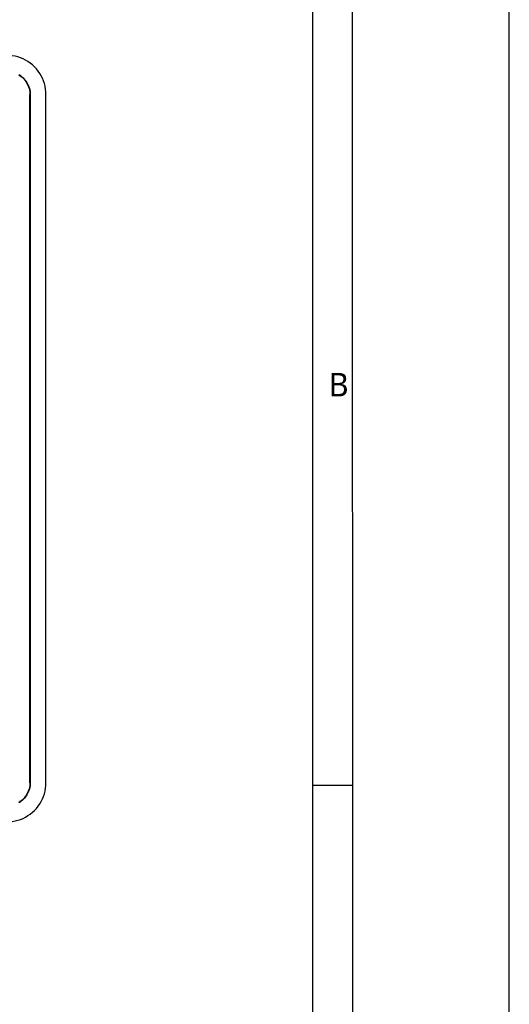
# Model space of a CAD drawing. Header units: millimetres. Extents: x 0 to 594, y 0 to 420.
# Tile 31 of 32: x 532 to 594, y 167 to 292. Entities that reach past the tile are written whole.
import ezdxf

# ---------------------------------------------------------------- set-up
doc = ezdxf.new("R2010")
doc.units = ezdxf.units.MM
doc.header["$LTSCALE"] = 32.67
doc.layers.add('00_TOPRB0400WD-FORMAT', color=7, linetype='CONTINUOUS')
doc.layers.add('RB04W-P0100_REV1-SHAPE', color=7, linetype='CONTINUOUS')
doc.styles.add('TEXTSTYLE_2', font='malgun.ttf')

msp = doc.modelspace()

# ---------------------------------------------------------------- linework, layer by layer
at = {"layer": '00_TOPRB0400WD-FORMAT', "color": 7, "linetype": 'Continuous'}
for p, q in [((594, 0), (594, 420)), ((574.141327, 20), (574, 400)), ((569, 20), (569, 395)), ((569, 195), (574, 195))]:
    msp.add_line(p, q, dxfattribs=at)
at = {"layer": 'RB04W-P0100_REV1-SHAPE', "color": 7, "linetype": 'Continuous'}
for p, q in [((533.006965, 282.929836), (532.963327, 282.929836)), ((532.963327, 195.316131), (532.963327, 282.929836)), ((533.006965, 282.929836), (533.006965, 195.316131)), ((535.006965, 195.316131), (535.006965, 282.929836)), ((533.006965, 195.316131), (532.963327, 195.31613))]:
    msp.add_line(p, q, dxfattribs=at)
for points in [[(535.006965, 282.929836), (534.994107, 283.2876), (534.956095, 283.6416), (534.89273, 283.992715), (534.804611, 284.338307), (534.692016, 284.676576), (534.555708, 285.005881), (534.396213, 285.324487), (534.214514, 285.630877), (534.011374, 285.923412), (533.787976, 286.200731), (533.545303, 286.461318), (533.284715, 286.703992), (533.007396, 286.92739), (532.714861, 287.130531), (532.408471, 287.31223), (532.089865, 287.471725), (531.76056, 287.608034), (531.42229, 287.720629), (531.076698, 287.808748), (530.725582, 287.872113), (530.371582, 287.910125), (530.013817, 287.922983)], [(531.532543, 285.45938), (531.688035, 285.359322), (531.833888, 285.251747), (531.971129, 285.137273), (532.100212, 285.015466), (532.221948, 284.886364), (532.336301, 284.749178), (532.4437, 284.603482), (532.543562, 284.448228), (532.636013, 284.281784), (532.719351, 284.105483), (532.792355, 283.919123), (532.853712, 283.725686), (532.901728, 283.527047), (532.936325, 283.326322), (532.956777, 283.127719), (532.963327, 282.929836)], [(531.553526, 285.497679), (531.710511, 285.39684), (531.857975, 285.288308), (531.9971, 285.172549), (532.128202, 285.049174), (532.252016, 284.918209), (532.368462, 284.77887), (532.477896, 284.630767), (532.579739, 284.472748), (532.674163, 284.302958), (532.759269, 284.123107), (532.833621, 283.933271), (532.895994, 283.736484), (532.944683, 283.534788), (532.97969, 283.331243), (533.00038, 283.13006), (533.006965, 282.929836)], [(530.013817, 190.322983), (530.371582, 190.335842), (530.725582, 190.373853), (531.076697, 190.437218), (531.422289, 190.525337), (531.760558, 190.637932), (532.089863, 190.774241), (532.408468, 190.933735), (532.714859, 191.115435), (533.007394, 191.318574), (533.284712, 191.541973), (533.5453, 191.784646), (533.787973, 192.045234), (534.011372, 192.322552), (534.214512, 192.615087), (534.396212, 192.921478), (534.555707, 193.240083), (534.692016, 193.569389), (534.804611, 193.907658), (534.89273, 194.253251), (534.956095, 194.604367), (534.994107, 194.958367), (535.006965, 195.316131)], [(532.963327, 195.316131), (532.956819, 195.118661), (532.936418, 194.920329), (532.901897, 194.719734), (532.853936, 194.521083), (532.792574, 194.327472), (532.719504, 194.140838), (532.636008, 193.964191), (532.543362, 193.797406), (532.443304, 193.641913), (532.335729, 193.49606), (532.221254, 193.35882), (532.099448, 193.229736), (531.970345, 193.108), (531.83316, 192.993647), (531.687463, 192.886248), (531.53221, 192.786387)], [(533.006965, 195.316131), (533.00017, 195.114051), (532.979298, 194.911851), (532.944089, 194.708224), (532.895327, 194.507095), (532.833138, 194.311304), (532.759247, 194.122809), (532.675035, 193.944626), (532.581661, 193.776422), (532.480822, 193.619438), (532.372289, 193.471973), (532.256531, 193.332848), (532.133156, 193.201746), (532.00219, 193.077932), (531.862851, 192.961487), (531.714749, 192.852053), (531.556729, 192.75021)]]:
    msp.add_lwpolyline(points, dxfattribs=at)

# ---------------------------------------------------------------- texts
at = {"layer": '00_TOPRB0400WD-FORMAT', "color": 7, "linetype": 'Continuous', "insert": (571, 247.5), "char_height": 3, "width": 2.43333333, "attachment_point": 1, "line_spacing_factor": 0.9, "style": 'TEXTSTYLE_2'}
msp.add_mtext('B', dxfattribs=at)

doc.saveas('drawing.dxf')
